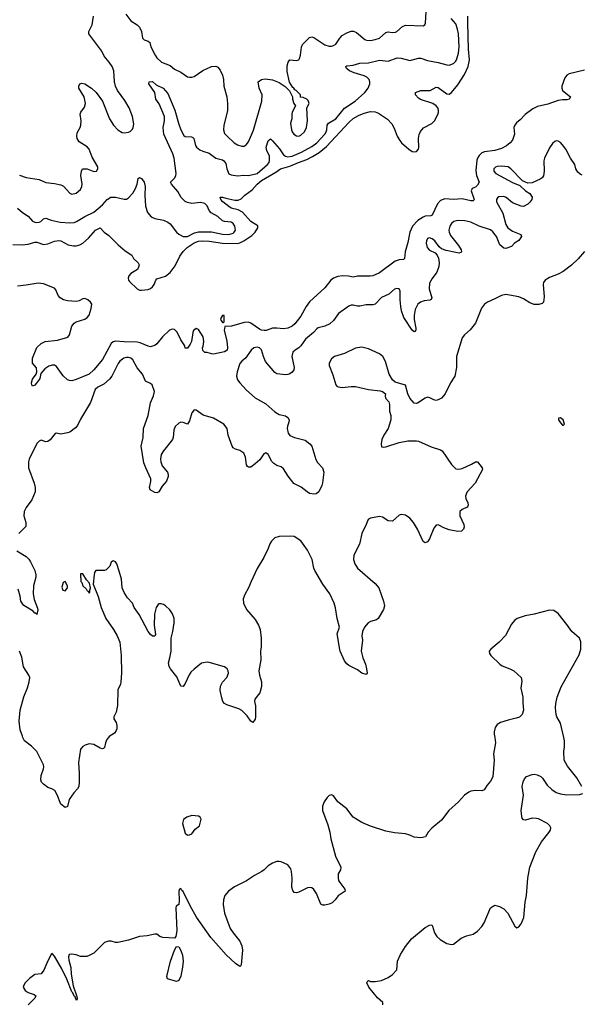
# Model space of a CAD drawing. Header units: inches. Extents: x 1934316 to 2140091, y 524953 to 667329.
# Tile 54 of 256: x 1972251 to 1977402, y 567554 to 576578. Entities that reach past the tile are written whole.
import ezdxf

# ---------------------------------------------------------------- set-up
doc = ezdxf.new("R2010")
doc.units = ezdxf.units.IN
doc.header["$MEASUREMENT"] = 0
doc.layers.add('B9576', color=7, linetype='Continuous')
doc.layers.add('B9577', color=7, linetype='Continuous')

msp = doc.modelspace()

# ---------------------------------------------------------------- linework, layer by layer
at = {"layer": 'B9576', "color": 5}
for points, elevation in [([(1973066.8, 570000), (1973050, 569982), (1973037.3, 569950), (1973030, 569908), (1973021, 569899), (1973010, 569894), (1972990, 569900.9), (1972930, 569935.6), (1972890, 569940.9), (1972850.5, 569929.5), (1972830, 569918), (1972810, 569893.2), (1972792, 569770), (1972798, 569670), (1972798, 569590), (1972793.1, 569550), (1972783.1, 569530), (1972747.1, 569492.9), (1972705.5, 569430), (1972690, 569368), (1972670, 569358), (1972630, 569388.7), (1972595.1, 569475.1), (1972572.6, 569512.6), (1972547.5, 569527.5), (1972510, 569541.1), (1972469.6, 569570), (1972452, 569590), (1972444.5, 569610), (1972449.6, 569650), (1972470, 569712), (1972473, 569730), (1972469.5, 569750), (1972409.4, 569870), (1972359.4, 569919.4), (1972295.1, 569970), (1972281, 570000)], 280), ([(1976607.7, 570000), (1976615.3, 569950), (1976597, 569850), (1976603.8, 569790), (1976590, 569638), (1976570, 569599.3), (1976538.3, 569561.7), (1976510, 569518.4), (1976488.9, 569511.1), (1976430, 569512), (1976390, 569506.3), (1976370, 569498.9), (1976329.2, 569470.8), (1976274, 569410), (1976186.7, 569330), (1976118.7, 569241.3), (1976031.2, 569168.8), (1975998.4, 569130), (1975971.6, 569088.4), (1975930, 569078.9), (1975870, 569086.9), (1975830, 569104.7), (1975790, 569115.6), (1975690, 569124.8), (1975610, 569139.7), (1975467, 569187), (1975390, 569218.9), (1975309.8, 569269.8), (1975250, 569346), (1975169, 569410), (1975130, 569464), (1975110, 569474), (1975090, 569469), (1975071, 569450), (1975044.9, 569410), (1975028.4, 569370), (1975028.4, 569330), (1975078.6, 569198.6), (1975096.1, 569130), (1975104, 569070), (1975147.4, 568910), (1975197, 568810), (1975193, 568787), (1975173.4, 568750), (1975170.5, 568710), (1975175.5, 568690), (1975186.4, 568670), (1975234.4, 568610), (1975237.3, 568590), (1975171.2, 568548.8), (1975144.9, 568510), (1975117.2, 568482.8), (1975090, 568470.8), (1975050, 568461.5), (1975030, 568462.6), (1975012.3, 568472.3), (1974974.7, 568570), (1974950, 568606.6), (1974930, 568622), (1974910, 568625.1), (1974890, 568622), (1974810, 568580.7), (1974790, 568574.5), (1974770, 568577.2), (1974755.9, 568595.9), (1974748.3, 568628.3), (1974749.6, 568710), (1974743.7, 568770), (1974736.6, 568796.6), (1974710, 568832.7), (1974650, 568860.9), (1974630, 568863.7), (1974610, 568862), (1974570, 568846.6), (1974530, 568822), (1974494.7, 568785.3), (1974473.4, 568770), (1974405.3, 568734.7), (1974330, 568686.9), (1974220.5, 568630), (1974165.5, 568590), (1974134, 568550), (1974121.1, 568510), (1974116.5, 568470), (1974129, 568389), (1974181.7, 568250), (1974208.3, 568208.3), (1974270, 568133.4), (1974288.4, 568090), (1974293.7, 568050), (1974283.8, 567916.2), (1974277.4, 567902.6), (1974270, 567899.6), (1974230, 567928.4), (1974146.2, 568006.2), (1974005, 568165), (1973873.7, 568353.7), (1973815.7, 568455.7), (1973750, 568587), (1973738, 568598), (1973730, 568616), (1973718, 568610), (1973710.6, 568589.4), (1973714.9, 568505.1), (1973710.6, 568469.4), (1973687.3, 568452.7), (1973682.5, 568437.5), (1973692.7, 568227.3), (1973683.8, 568176.2), (1973670, 568159.5), (1973565.3, 568165.3), (1973536.6, 568176.6), (1973510, 568195.1), (1973490, 568197), (1973419.6, 568180.4), (1973350, 568174.2), (1973250, 568140.4), (1973150, 568121.7), (1973130, 568119.7), (1973090, 568131.5), (1973066.7, 568133.3), (1973030, 568120.7), (1972930, 568023.6), (1972890, 567999.6), (1972866.9, 567993.1), (1972810, 567991.6), (1972770, 568006.6), (1972727.7, 568012.3), (1972706, 568010), (1972698.4, 567990), (1972702.6, 567957.4), (1972719.8, 567890), (1972724.5, 567830), (1972742.2, 567722.2), (1972774.4, 567625.6), (1972777.4, 567602.6), (1972771.3, 567590), (1972760.8, 567620.8), (1972750, 567629.7), (1972739.2, 567659.2), (1972730, 567668.6), (1972685, 567785), (1972638.1, 567878.2), (1972570, 567994), (1972550, 568019.3), (1972543.8, 568016.2), (1972509.1, 567950.9), (1972472.7, 567867.3), (1972450, 567834), (1972390, 567828.4), (1972340.3, 567790), (1972301.3, 567750), (1972288.2, 567730), (1972283.8, 567710), (1972301.8, 567681.8), (1972330, 567663.1), (1972383, 567643), (1972398.8, 567630), (1972390.6, 567610), (1972330.5, 567550)], 320), ([(1977406.6, 569550), (1977359.6, 569630), (1977276, 569736), (1977245.1, 569790), (1977241.7, 569870), (1977247.9, 569912.1), (1977246.3, 569970), (1977239.9, 570000)], 320), ([(1975582, 567550), (1975582, 567570), (1975533.6, 567613.6), (1975452, 567710), (1975436, 567750), (1975439, 567761), (1975449.5, 567770.5), (1975470, 567764), (1975510, 567762), (1975570, 567772.7), (1975630, 567798), (1975671.7, 567828.3), (1975709.1, 567870.9), (1975716, 567950), (1975743.6, 568010), (1975790, 568083), (1975845.2, 568154.8), (1975970, 568256.5), (1976010, 568279.1), (1976030, 568281), (1976037.3, 568270), (1976054, 568210), (1976075.9, 568175.9), (1976106.6, 568146.6), (1976170, 568110.7), (1976210, 568100.7), (1976230, 568104), (1976301, 568159), (1976350, 568180.4), (1976410, 568195.5), (1976450, 568224), (1976490, 568267.3), (1976510, 568301), (1976570, 568438), (1976610, 568461), (1976650, 568450.8), (1976690, 568427.3), (1976728.5, 568388.5), (1976791.3, 568270), (1976810, 568256), (1976830, 568264.7), (1976850, 568291.3), (1976874, 568350), (1976887.6, 568490), (1976898.7, 568550), (1976911.3, 568710), (1976928.5, 568811.6), (1976984.2, 568950), (1977038, 569042), (1977105.6, 569130), (1977117.6, 569150), (1977120.7, 569170), (1977111.8, 569190), (1977091.8, 569210), (1977010, 569252.2), (1976990, 569257.7), (1976950, 569258.3), (1976890, 569240.9), (1976870, 569246), (1976860.5, 569260.5), (1976855.1, 569275.1), (1976851.1, 569331.1), (1976870.8, 569470), (1976859.8, 569550), (1976868.6, 569591.4), (1976880.3, 569619.7), (1976899.3, 569640.7), (1976950, 569660.5), (1976970, 569663.8), (1976998.3, 569658.3), (1977030, 569640.4), (1977045.9, 569625.9), (1977090, 569562.4), (1977130, 569522.6), (1977170, 569495.3), (1977210, 569482.3), (1977270, 569473.1), (1977383.7, 569476.3), (1977414.5, 569485.5)], 320)]:
    msp.add_lwpolyline(points, dxfattribs=dict(at, elevation=elevation))
at = {"layer": 'B9576', "color": 5, "elevation": 320}
for points in [[(1973830, 569284), (1973782.8, 569270), (1973753.7, 569246.3), (1973744.9, 569210), (1973770, 569122), (1973790, 569104.7), (1973810, 569106), (1973830, 569116), (1973861, 569159), (1973899, 569190), (1973915.3, 569250), (1973906, 569270), (1973890, 569278)], [(1973690, 567763.5), (1973607.2, 567787.2), (1973600.5, 567810), (1973633.5, 567950), (1973671.5, 568048.5), (1973690, 568083), (1973710, 568079.5), (1973730, 568047), (1973743.9, 568003.9), (1973751.6, 567950), (1973746, 567894), (1973730, 567812.3), (1973710, 567772)]]:
    msp.add_lwpolyline(points, close=True, dxfattribs=at)
at = {"layer": 'B9577', "color": 5}
for points, elevation in [([(1972190, 574517.3), (1972275.5, 574515.5), (1972330, 574521.3), (1972390, 574539.5), (1972410, 574538.7), (1972470, 574518.3), (1972510, 574523.6), (1972570, 574547.4), (1972610, 574553.8), (1972630, 574550.2), (1972695, 574515), (1972745.5, 574505.4), (1972770, 574506.5), (1972803.8, 574516.2), (1972829.2, 574530.8), (1972883.6, 574576.4), (1972947.6, 574650), (1972990.3, 574670.4), (1973024.7, 574630), (1973070, 574601), (1973154.8, 574514.8), (1973219.6, 574459.6), (1973278.5, 574418.5), (1973296, 574390), (1973338, 574350), (1973346, 574330), (1973342.4, 574310), (1973332.4, 574290), (1973270, 574252.8), (1973252.6, 574230), (1973247.7, 574207.7), (1973250.2, 574190), (1973258.7, 574178.7), (1973330, 574111.8), (1973350, 574100.3), (1973370, 574098.4), (1973430, 574106.4), (1973450, 574114.4), (1973470, 574130.6), (1973485.1, 574150), (1973499.5, 574190), (1973510, 574204), (1973590, 574227.6), (1973630, 574261.2), (1973676.9, 574323.1), (1973721.2, 574410), (1973750, 574452.4), (1973787.3, 574490), (1973850, 574533.2), (1973890, 574547), (1973930, 574551.1), (1973990, 574549.5), (1974110, 574530.1), (1974250, 574527.7), (1974270, 574532.6), (1974308, 574552), (1974379.4, 574600.6), (1974409.7, 574630), (1974434.3, 574670), (1974436.2, 574690), (1974370, 574729.8), (1974295.3, 574815.3), (1974254.7, 574834.7), (1974192.3, 574850), (1974170, 574866), (1974115.1, 574910), (1974097.2, 574930), (1974089.4, 574950.6), (1974110, 574953), (1974141.4, 574941.4), (1974223.8, 574923.8), (1974256, 574924), (1974282.9, 574937.1), (1974316.9, 574970), (1974382, 575018), (1974429.2, 575070), (1974470, 575105.5), (1974600.4, 575179.6), (1974642.4, 575210), (1974730, 575234.6), (1974808.4, 575270), (1974884.7, 575295.3), (1974936.7, 575323.3), (1974997.6, 575362.4), (1975064.4, 575415.6), (1975270, 575636.8), (1975310, 575672.6), (1975358.6, 575701.4), (1975410, 575722.4), (1975470, 575735.4), (1975510, 575734.9), (1975540.8, 575720.8), (1975625.3, 575665.3), (1975664.6, 575624.6), (1975684.8, 575584.8), (1975713, 575510), (1975730, 575479.5), (1975753.8, 575450), (1975820.3, 575390), (1975850, 575370.3), (1975870, 575367.7), (1975890, 575371.5), (1975907.4, 575390), (1975912.1, 575407.9), (1975908.3, 575490), (1975914.5, 575525.5), (1975925.9, 575554.1), (1975953.7, 575586.3), (1976032.3, 575627.7), (1976055.8, 575650), (1976085.1, 575710), (1976092, 575730), (1976091.9, 575748.1), (1976085.4, 575770), (1976070, 575788), (1976038.7, 575810), (1975927.4, 575847.4), (1975910, 575858.4), (1975882, 575890), (1975881.2, 575910), (1975930, 575928.5), (1976015.3, 575930), (1976070, 575960.5), (1976090, 575957.6), (1976170, 575897.4), (1976190, 575896.9), (1976210, 575911.5), (1976270, 575980.7), (1976330, 576074.7), (1976364.4, 576150), (1976377.4, 576210), (1976366.6, 576306.6), (1976359.9, 576550), (1976362.3, 576610)], 240), ([(1972230.7, 574850), (1972277.6, 574810), (1972330, 574778.6), (1972370, 574732.9), (1972390, 574721), (1972410, 574718.5), (1972430, 574722.3), (1972446, 574730), (1972470, 574753.4), (1972490, 574759.6), (1972541.4, 574741.4), (1972623.1, 574723.1), (1972710, 574717.2), (1972750, 574720.5), (1972771.9, 574728.1), (1972850, 574774.6), (1972930, 574813.7), (1973010, 574881.8), (1973054.8, 574930), (1973088.5, 574951.5), (1973130, 574952), (1973210, 574932.2), (1973230, 574934.7), (1973250, 574944.4), (1973290.5, 574989.5), (1973313.1, 575030), (1973327.8, 575070), (1973337, 575123), (1973350, 575133), (1973370, 575123.1), (1973394, 575090), (1973402.3, 575050), (1973398.5, 574970), (1973404, 574870), (1973423.7, 574810), (1973457.3, 574770), (1973490, 574755.3), (1973570, 574739.5), (1973610, 574722.6), (1973630, 574708.4), (1973690.4, 574630), (1973711.3, 574611.3), (1973750.3, 574590.3), (1973790, 574592.1), (1973854.3, 574625.7), (1973890, 574633.8), (1974010, 574634.5), (1974110, 574611.6), (1974169.9, 574610.1), (1974210, 574622.7), (1974219.8, 574630), (1974229.8, 574650), (1974225.4, 574685.4), (1974210, 574711.3), (1974190, 574722.7), (1974130, 574728.1), (1974110, 574734.2), (1974070, 574775.1), (1974007.1, 574807.1), (1973989.9, 574829.9), (1973970, 574871.1), (1973950, 574893.6), (1973910, 574903.1), (1973830, 574893.7), (1973790, 574901.3), (1973770, 574911.5), (1973733.3, 574950), (1973702, 575002), (1973642.7, 575070), (1973634, 575090), (1973673.2, 575130), (1973683.7, 575150), (1973687.3, 575170), (1973668.1, 575310), (1973655, 575350), (1973574.7, 575530), (1973567.5, 575590), (1973580.5, 575650), (1973578.1, 575690), (1973530, 575807.3), (1973500.5, 575850), (1973489.5, 575910), (1973437.2, 575990), (1973438, 576010), (1973470, 576010.3), (1973502.3, 575982.3), (1973568.2, 575950), (1973610, 575901.6), (1973675, 575750), (1973707.1, 575630), (1973730, 575568.2), (1973757.2, 575517.2), (1973770, 575507.1), (1973825.8, 575505.8), (1973839.5, 575499.5), (1973849.1, 575489.1), (1973863.6, 575423.6), (1973871.5, 575410), (1973904, 575384), (1973930, 575371.8), (1973990, 575354.8), (1974050, 575309.4), (1974110, 575293.5), (1974124.2, 575284.2), (1974140.4, 575260.4), (1974150.2, 575210), (1974170, 575166), (1974190, 575155.3), (1974248.2, 575148.2), (1974306.6, 575153.4), (1974351, 575151), (1974430, 575168.2), (1974523.2, 575250), (1974538, 575270), (1974543.7, 575290), (1974540.8, 575330), (1974516.7, 575376.7), (1974512, 575410), (1974530, 575468.7), (1974550, 575485.7), (1974570, 575469.1), (1974634.4, 575394.4), (1974670, 575339.7), (1974690, 575326.3), (1974710, 575322.5), (1974750, 575328), (1974836.5, 575363.5), (1974930, 575414.8), (1974975.3, 575450), (1975049.9, 575530), (1975062.4, 575550), (1975068.7, 575570), (1975071.8, 575610), (1975082.6, 575630), (1975150, 575668.4), (1975230, 575766.7), (1975326.4, 575830), (1975418, 575910), (1975446.2, 575950), (1975462, 575990), (1975463.5, 576010), (1975456.4, 576030), (1975436.3, 576050), (1975410, 576063.5), (1975318, 576090), (1975275.1, 576110), (1975247.6, 576130), (1975242, 576150), (1975250, 576156.4), (1975310, 576160.7), (1975370, 576179.7), (1975450, 576184.2), (1975550, 576206.8), (1975630, 576199.2), (1975711.8, 576228.2), (1975750, 576224.2), (1975830, 576203.1), (1975910, 576224.6), (1975930, 576225.7), (1975990, 576203.2), (1976090, 576187.3), (1976170, 576163.9), (1976190, 576162.4), (1976230, 576176.9), (1976250, 576196.9), (1976260.9, 576219.1), (1976274.6, 576270), (1976281.3, 576330), (1976274, 576450), (1976267.2, 576490), (1976250, 576541.7), (1976208.3, 576590)], 260), ([(1972250, 575152.8), (1972310, 575130.3), (1972430, 575113.1), (1972490, 575086), (1972570, 575077.1), (1972630, 575063.8), (1972653.1, 575053.1), (1972710, 574987.3), (1972730, 574978), (1972770, 574988), (1972810, 575022), (1972822.4, 575050), (1972824.2, 575070), (1972812, 575150), (1972818, 575190), (1972827.3, 575212.7), (1972870, 575210.6), (1972930, 575188), (1972955.3, 575190), (1972969.1, 575210.9), (1972969.2, 575230), (1972917.4, 575317.4), (1972889.5, 575390), (1972870, 575413.6), (1972797.8, 575457.8), (1972777.3, 575490), (1972774.5, 575510), (1972778, 575542), (1972805.6, 575590), (1972811.5, 575610), (1972814, 575650), (1972807.1, 575712.9), (1972811.6, 575730), (1972844.6, 575775.4), (1972854.3, 575810), (1972841.3, 575870), (1972793.2, 575950), (1972794, 575970), (1972802, 575990), (1972822.7, 575997.3), (1972850, 575990.5), (1972910, 575950.5), (1972951.9, 575911.9), (1973010.6, 575830), (1973075.5, 575670), (1973110.5, 575610), (1973150, 575567.7), (1973190, 575544.9), (1973210, 575542), (1973250, 575546.8), (1973265.6, 575554.4), (1973285.6, 575574.4), (1973293.2, 575590), (1973298, 575622), (1973286.6, 575690), (1973255.6, 575770), (1973216.6, 575836.6), (1973149.7, 575929.7), (1973130, 575969), (1973121.3, 576010), (1973113.5, 576110), (1973101, 576150), (1973072.8, 576190), (1973024.7, 576244.7), (1973005.7, 576290), (1972885.3, 576450), (1972884.2, 576470), (1972916.5, 576530), (1972928.7, 576610)], 280), ([(1973226, 576630), (1973270, 576568.4), (1973330.2, 576530.2), (1973349.1, 576509.1), (1973367.2, 576470), (1973378.4, 576410), (1973394.3, 576394.3), (1973430, 576382.4), (1973443.8, 576370), (1973454.9, 576330), (1973493.1, 576253.1), (1973510.5, 576230), (1973550.7, 576190), (1973630, 576157), (1973670, 576123.8), (1973730, 576097.1), (1973790, 576055.5), (1973810, 576050.5), (1973830, 576050.6), (1973850, 576057.3), (1973930, 576113), (1974010, 576150.4), (1974050, 576152.4), (1974070, 576141.6), (1974090, 576116.3), (1974110.3, 576070), (1974121.3, 576030), (1974124.9, 575970), (1974150.3, 575870), (1974158.7, 575810), (1974158.3, 575741.7), (1974123.1, 575610), (1974119.3, 575570), (1974130, 575536), (1974153.4, 575510), (1974219.1, 575450), (1974250, 575432.4), (1974290, 575419.3), (1974310, 575419.1), (1974329, 575430), (1974350, 575458.8), (1974394.9, 575565.1), (1974472, 575832), (1974474.5, 575890), (1974449, 575950), (1974438, 576010), (1974469.4, 576030.6), (1974503.7, 576036.3), (1974570, 576025.5), (1974630, 576004), (1974686.8, 575966.8), (1974725.4, 575925.4), (1974754, 575870), (1974754, 575850), (1974764.7, 575810), (1974782, 575790), (1974751.3, 575730), (1974746, 575710), (1974746, 575670), (1974736, 575630), (1974742.8, 575570), (1974751, 575550), (1974766.8, 575530), (1974790, 575514.8), (1974810, 575511), (1974830, 575518.8), (1974864, 575550), (1974881.2, 575590), (1974892.1, 575652.1), (1974886, 575770), (1974906, 575810), (1974896.4, 575836.4), (1974886, 575850), (1974850, 575866), (1974827.3, 575867.3), (1974826, 575890), (1974786, 575930), (1974775.3, 575935.3), (1974766, 575950), (1974755.3, 575955.3), (1974725.2, 576005.2), (1974704.2, 576104.2), (1974704.8, 576155.2), (1974712.3, 576187.7), (1974728, 576210), (1974790, 576204), (1974810, 576211), (1974818.4, 576221.6), (1974827.2, 576252.8), (1974834.8, 576325.3), (1974844.7, 576350), (1974910, 576414.4), (1974930, 576422), (1974950, 576416.5), (1975050, 576347.2), (1975090, 576336.5), (1975110, 576337), (1975130, 576342), (1975150, 576354.4), (1975186, 576410), (1975208, 576432), (1975250, 576456.9), (1975290, 576472.3), (1975312.2, 576472.2), (1975341.2, 576461.2), (1975417.7, 576397.7), (1975432, 576392), (1975470, 576388.9), (1975510, 576395.3), (1975550, 576407.8), (1975610, 576459.6), (1975630, 576466.5), (1975670, 576460.9), (1975696.3, 576463.7), (1975710, 576470.4), (1975763, 576517), (1975790, 576528.9), (1975950, 576522.4), (1975967.6, 576532.4), (1975972.8, 576547.2), (1975979.8, 576650)], 280), ([(1977430, 576115.4), (1977290, 576083), (1977270, 576071.2), (1977250, 576046.6), (1977223.2, 575970), (1977222.7, 575950), (1977230.4, 575930), (1977301, 575870), (1977291.3, 575850), (1977270, 575842.9), (1977230, 575844.7), (1977190, 575838.3), (1977094.8, 575805.2), (1976998.5, 575781.5), (1976958.4, 575761.6), (1976888.2, 575710), (1976840.4, 575659.6), (1976807.3, 575632.7), (1976790.6, 575610), (1976783, 575590), (1976790, 575528), (1976770, 575475.3), (1976750, 575449.3), (1976716.7, 575423.3), (1976670, 575399.1), (1976610, 575380.8), (1976513.4, 575366.6), (1976490, 575356.5), (1976465.4, 575334.6), (1976449.6, 575310.4), (1976443.9, 575290), (1976435.3, 575195.3), (1976441.4, 575150), (1976463.7, 575090), (1976450, 575060.9), (1976430, 575043.7), (1976401, 575030), (1976390.7, 575010), (1976414.4, 574950), (1976419.3, 574930), (1976416.5, 574923.5), (1976410, 574918), (1976390, 574917.4), (1976310, 574935), (1976229.5, 574930.5), (1976150, 574935.6), (1976110, 574919.5), (1976082.6, 574890), (1976034.7, 574785.3), (1976021, 574779), (1975970, 574775.9), (1975950, 574767.9), (1975903.7, 574736.3), (1975855.1, 574684.9), (1975830.1, 574630), (1975810, 574535.1), (1975786, 574450), (1975779.3, 574390), (1975770, 574379.5), (1975730, 574378.7), (1975694.7, 574365.3), (1975550, 574258.3), (1975490, 574231.3), (1975466.6, 574226.6), (1975350, 574227.3), (1975310, 574219.5), (1975267.8, 574227.8), (1975210, 574231.6), (1975170, 574224.2), (1975130, 574209.6), (1975103.8, 574190), (1975050, 574121.6), (1974908.4, 573991.6), (1974879, 573950), (1974830, 573861.6), (1974773.7, 573790), (1974750, 573768), (1974709.4, 573749.4), (1974670, 573743.7), (1974610, 573752), (1974570, 573749.4), (1974512, 573730), (1974492, 573728), (1974470, 573731.8), (1974450, 573741.3), (1974370, 573797.6), (1974350, 573806), (1974310, 573802.9), (1974194, 573770), (1974132.7, 573767.3), (1974127.3, 573730), (1974150, 573634), (1974155.8, 573570), (1974152.7, 573550), (1974130, 573533.2), (1974030, 573514), (1974010, 573515.3), (1973970, 573528.7), (1973948.9, 573528.9), (1973930, 573546), (1973928.7, 573570), (1973934.6, 573585.4), (1973939.3, 573630), (1973932.7, 573670), (1973890, 573738), (1973870, 573748), (1973846.8, 573730), (1973838.8, 573710), (1973826.8, 573630), (1973815.9, 573604.1), (1973790, 573568.7), (1973770, 573568.7), (1973765.1, 573590), (1973730, 573642.9), (1973694.4, 573714.4), (1973670, 573738.2), (1973650, 573742.3), (1973626.5, 573733.5), (1973562.6, 573670), (1973510, 573608.2), (1973490, 573592.6), (1973470, 573584.7), (1973450, 573581.1), (1973430, 573584.7), (1973356.8, 573616.8), (1973330, 573623.9), (1973210, 573624.6), (1973127.5, 573632.5), (1973110, 573627.1), (1973090.9, 573609.1), (1973010, 573463.1), (1972930.2, 573370), (1972887.9, 573330), (1972770, 573280.9), (1972730, 573268.8), (1972708.7, 573270), (1972690, 573277), (1972650, 573313.2), (1972590, 573399.3), (1972570, 573411.8), (1972550, 573411.8), (1972517.7, 573402.3), (1972481.8, 573378.2), (1972444.2, 573335.8), (1972435.3, 573290), (1972423.8, 573270), (1972390, 573229.5), (1972370, 573218.7), (1972362.3, 573230), (1972359.8, 573250), (1972370, 573284), (1972403.5, 573330), (1972409.8, 573350), (1972406.2, 573386.2), (1972370, 573429.5), (1972368.9, 573450), (1972370, 573474.8), (1972410, 573572.2), (1972447.8, 573610), (1972486, 573630), (1972598, 573642), (1972692.6, 573667.4), (1972708.9, 573691.1), (1972729.9, 573770.1), (1972750, 573798), (1972770.8, 573809.2), (1972850, 573833.4), (1972871.1, 573848.9), (1972887.8, 573870), (1972906.2, 573930), (1972912.4, 573970), (1972902.4, 573990), (1972875.6, 574010), (1972850, 574021.7), (1972830, 574019.7), (1972798.1, 574001.9), (1972770, 573995.7), (1972690, 574000.3), (1972654.5, 574010), (1972624.2, 574030), (1972605.6, 574050), (1972581.6, 574101.6), (1972570, 574116), (1972470, 574158), (1972422.5, 574162.5), (1972310, 574143.5), (1972230, 574136.9)], 240), ([(1977410, 575154), (1977390, 575161.2), (1977370, 575181.2), (1977352.3, 575210), (1977340.9, 575250), (1977302, 575310), (1977260.9, 575390), (1977230, 575432.7), (1977210, 575452.3), (1977190, 575463.7), (1977170, 575466.6), (1977158, 575462), (1977136.7, 575443.3), (1977110, 575404), (1977064.4, 575310), (1977056.7, 575283.3), (1977062.4, 575190), (1977054.2, 575145.8), (1977042, 575130), (1977022.9, 575117.1), (1976950, 575082.4), (1976910, 575079.5), (1976861, 575101), (1976755.6, 575210), (1976730, 575229.6), (1976670, 575236), (1976630, 575232.1), (1976614.7, 575225.3), (1976599.3, 575210), (1976600.4, 575190), (1976616.3, 575170), (1976770, 575085.3), (1976838, 575058), (1976890, 575011), (1976930, 574986), (1976950, 574952), (1976946.8, 574930), (1976930, 574905.2), (1976910, 574886), (1976870, 574866.6), (1976850, 574869.3), (1976770, 574899.3), (1976712.7, 574950), (1976690, 574958.7), (1976646.4, 574953.6), (1976634.2, 574945.8), (1976623.8, 574930), (1976625.3, 574910), (1976683.5, 574803.5), (1976710, 574702), (1976726.5, 574670), (1976770, 574639), (1976846, 574610), (1976853, 574590), (1976830, 574555.1), (1976790, 574529.3), (1976760.7, 574499.3), (1976710, 574480.7), (1976690, 574483.6), (1976653.6, 574513.6), (1976624.2, 574590), (1976590, 574633.5), (1976570, 574651.1), (1976464.6, 574684.6), (1976390, 574721.5), (1976334.7, 574734.7), (1976270, 574739.1), (1976231.5, 574728.5), (1976210, 574711.6), (1976194.5, 574685.5), (1976186.7, 574650), (1976189.3, 574629.3), (1976200.7, 574600.7), (1976275.8, 574510), (1976299.5, 574470), (1976304, 574450), (1976297, 574443), (1976280.5, 574439.5), (1976250, 574443.5), (1976162.3, 574462.3), (1976118.4, 574478.4), (1976097.4, 574497.4), (1976058, 574550), (1976034, 574570), (1976010, 574579.6), (1975990, 574572.3), (1975981.3, 574550), (1975979.5, 574530), (1975986.7, 574490), (1976010, 574465.5), (1976062.5, 574442.5), (1976081.1, 574421.1), (1976092.7, 574392.7), (1976097.1, 574350), (1976094.6, 574314.6), (1976075.6, 574264.4), (1976032.7, 574207.3), (1976010, 574162), (1976006.7, 574110), (1976031.7, 574030), (1976025.3, 574014.7), (1976012.3, 574007.7), (1975959.1, 574000.9), (1975927, 573990), (1975903.2, 573970), (1975878.1, 573921.9), (1975867.8, 573867.8), (1975870.2, 573830), (1975885.3, 573750), (1975885.5, 573734.5), (1975878.4, 573721.6), (1975870, 573718), (1975850, 573733.6), (1975774, 573850), (1975754.2, 573910), (1975746.3, 573950), (1975740.3, 574010), (1975741.6, 574090), (1975730, 574112), (1975710, 574114.5), (1975690, 574109.3), (1975636.9, 574063.1), (1975568.1, 574031.9), (1975510, 573969.7), (1975490, 573964), (1975430, 573963.9), (1975370, 573952), (1975350, 573952.4), (1975310, 573962.4), (1975290, 573962.4), (1975270, 573953.6), (1975174.5, 573885.5), (1975130, 573820.5), (1975094.9, 573790), (1975050, 573768.7), (1974990, 573753), (1974976.5, 573743.5), (1974944.9, 573710), (1974872.2, 573650), (1974830, 573587.6), (1974810, 573569.8), (1974776.4, 573550), (1974757.6, 573530), (1974748.4, 573490), (1974768.1, 573390), (1974765.8, 573370), (1974751.7, 573348.3), (1974730, 573333.7), (1974710, 573324.7), (1974690, 573324.2), (1974610, 573332.7), (1974590, 573344), (1974504.7, 573444.7), (1974486.3, 573490), (1974470, 573552), (1974452, 573570), (1974430, 573575.4), (1974398.8, 573570), (1974373.4, 573550), (1974323.6, 573476.4), (1974290, 573449.6), (1974270, 573426.6), (1974244.9, 573350), (1974239.6, 573310), (1974250, 573276.3), (1974270.3, 573250), (1974330, 573181.7), (1974410, 573113.1), (1974510, 573056.5), (1974590, 572983.1), (1974630, 572959.6), (1974690, 572947.2), (1974711.8, 572931.8), (1974721.7, 572910), (1974721.1, 572890), (1974706.6, 572853.4), (1974704.6, 572830), (1974714, 572790), (1974730, 572768.5), (1974772.1, 572747.9), (1974870, 572724.4), (1974913.4, 572690), (1974930.7, 572670), (1974966.5, 572546.5), (1974981.1, 572521.1), (1975028.2, 572470), (1975041.3, 572430), (1975027.9, 572332.1), (1975020.7, 572310), (1974993.4, 572250), (1974970, 572232.3), (1974950, 572229.7), (1974910, 572236.2), (1974886.6, 572250), (1974834.2, 572294.2), (1974766, 572326), (1974713.7, 572393.7), (1974670, 572462.9), (1974650, 572479.6), (1974610, 572493.6), (1974581.6, 572510), (1974564.2, 572530), (1974530, 572594.5), (1974510, 572609.3), (1974490, 572598), (1974454.6, 572545.4), (1974410, 572507.3), (1974370, 572477.2), (1974350, 572477.2), (1974342, 572482), (1974330, 572498), (1974322.4, 572570), (1974305.6, 572605.6), (1974271.1, 572631.1), (1974230, 572640.5), (1974210, 572653.6), (1974199.1, 572670), (1974162.7, 572770), (1974153.3, 572830), (1974124.7, 572870), (1974030, 572927.4), (1973934.9, 572954.9), (1973870, 572998.4), (1973850, 573002.7), (1973830, 572974), (1973810, 572902), (1973790.3, 572869.7), (1973750, 572886), (1973730, 572889.3), (1973710, 572880.9), (1973678, 572850), (1973665.1, 572814.9), (1973659.5, 572750), (1973652, 572730), (1973570, 572626), (1973550, 572593.2), (1973542.7, 572550), (1973545.1, 572525.1), (1973559.5, 572490), (1973606, 572430), (1973613, 572410), (1973613, 572390), (1973596.3, 572350), (1973558, 572302), (1973526, 572250), (1973510, 572242.9), (1973490, 572243.6), (1973448.3, 572268.3), (1973441.6, 572290), (1973454.3, 572345.7), (1973454.7, 572370), (1973407, 572470), (1973390, 572518), (1973366.3, 572670), (1973383, 572750), (1973387.8, 572830), (1973428.4, 572950), (1973452.3, 573067.7), (1973479.6, 573130), (1973486.6, 573170), (1973465.2, 573230), (1973450, 573242.7), (1973405.1, 573265.1), (1973378.7, 573330), (1973327.9, 573387.9), (1973290, 573459.5), (1973270, 573475.6), (1973250, 573481.6), (1973230, 573482.9), (1973205.1, 573474.9), (1973170, 573447.3), (1973154.1, 573425.9), (1973095.8, 573310), (1973076.2, 573283.8), (1973021.8, 573238.2), (1972967.3, 573210), (1972942.8, 573190), (1972902, 573070), (1972810, 572917.2), (1972781.1, 572858.9), (1972763.2, 572836.8), (1972710, 572798.7), (1972690, 572791.3), (1972630, 572780.7), (1972590, 572789.4), (1972575.5, 572784.5), (1972532.2, 572727.8), (1972510, 572712.7), (1972490, 572709.4), (1972450, 572723.7), (1972430, 572716), (1972410, 572693.2), (1972339.5, 572550), (1972333.5, 572526.5), (1972332, 572470), (1972384.9, 572330), (1972392.3, 572290), (1972392.2, 572250), (1972364, 572176), (1972311.3, 572108.7), (1972293.4, 572070), (1972290.3, 572030), (1972307.4, 571970), (1972307.4, 571932.6), (1972244.6, 571870)], 260), ([(1977430, 574453.2), (1977372.9, 574387.1), (1977311.3, 574328.7), (1977234.9, 574270), (1977190, 574246), (1977110, 574216.4), (1977070.4, 574190), (1977054.9, 574170), (1977050.4, 574150), (1977062.5, 574037.5), (1977054.8, 573990), (1977042.8, 573977.2), (1977012.7, 573967.3), (1976970, 573966.3), (1976930, 573982), (1976870, 574020.5), (1976830, 574038.9), (1976710, 574058.3), (1976670, 574049.7), (1976610, 574018.3), (1976541, 573990), (1976514, 573970), (1976486.9, 573933.1), (1976430, 573795.3), (1976383.8, 573736.2), (1976330.8, 573690), (1976310, 573662), (1976258.4, 573490), (1976258, 573390), (1976240.7, 573310), (1976200.7, 573250), (1976153, 573150), (1976118.8, 573110), (1976090, 573093.2), (1976070, 573089.3), (1976050, 573093.2), (1976012.9, 573112.9), (1975990, 573117.2), (1975970, 573109.2), (1975898, 573062), (1975890, 573059), (1975870, 573064), (1975829, 573110), (1975810, 573148), (1975789.2, 573229.2), (1975695.2, 573255.2), (1975670, 573276), (1975639.6, 573330), (1975606.2, 573446.2), (1975582.7, 573490), (1975550, 573515.1), (1975450, 573562.9), (1975390, 573577), (1975332.1, 573567.9), (1975230, 573519.7), (1975138.8, 573490), (1975110.6, 573470), (1975090.4, 573430), (1975088.8, 573410), (1975123.4, 573323.4), (1975150, 573231.3), (1975159.8, 573219.8), (1975173.2, 573213.2), (1975210, 573208), (1975290, 573217.1), (1975330, 573214.9), (1975450, 573188.4), (1975556.7, 573176.7), (1975578, 573170), (1975606, 573150), (1975602.8, 573130), (1975606, 573110), (1975636.3, 573076.3), (1975644, 573050), (1975644, 572990), (1975654, 572950), (1975654.8, 572910), (1975630.6, 572830), (1975590.4, 572769.6), (1975573, 572730), (1975564.9, 572690), (1975570, 572664.7), (1975590, 572658.8), (1975610, 572663), (1975730, 572703.7), (1975810, 572717), (1975890, 572718.4), (1975910, 572714.4), (1976024.4, 572664.4), (1976110, 572636.3), (1976126.4, 572626.4), (1976210, 572501), (1976250, 572462.8), (1976277.3, 572457.3), (1976310, 572464.4), (1976396.1, 572503.9), (1976430, 572526.8), (1976450, 572524.7), (1976491, 572470), (1976494.4, 572454.4), (1976428.5, 572331.5), (1976356.3, 572250), (1976344.9, 572230), (1976339.1, 572210), (1976343, 572190), (1976361.6, 572150), (1976365.5, 572130), (1976361.1, 572118.9), (1976354.8, 572110), (1976310.3, 572089.6), (1976288, 572070), (1976288.2, 572030), (1976324.9, 571950), (1976327.3, 571930), (1976321, 571910), (1976302, 571890), (1976270, 571887.3), (1976190, 571903), (1976139.7, 571919.7), (1976090, 571949.3), (1976070, 571945.2), (1976050, 571919), (1976010, 571821.2), (1975990, 571794), (1975970, 571782), (1975950, 571795.3), (1975899.8, 571910), (1975863.5, 571970), (1975830, 572009.7), (1975790, 572036.9), (1975750, 572042.6), (1975730, 572035.8), (1975670, 571983), (1975630, 571984.4), (1975578, 572018), (1975550, 572024), (1975469.1, 572010.9), (1975450, 572000.7), (1975442.6, 571990), (1975429, 571950), (1975388, 571870), (1975368.9, 571770), (1975314.6, 571670), (1975312.9, 571630), (1975324.9, 571590), (1975350, 571552.2), (1975510.3, 571410), (1975543.7, 571370), (1975586.7, 571250), (1975595.5, 571204.5), (1975588.2, 571171.8), (1975539.5, 571090), (1975523.4, 571076.6), (1975470, 571062.4), (1975448, 571050), (1975412, 571010), (1975396.5, 570970), (1975390.4, 570930.4), (1975394, 570890), (1975384.4, 570790), (1975397.6, 570730), (1975421.3, 570670), (1975430.7, 570629.3), (1975438, 570590), (1975430, 570578), (1975390, 570589.3), (1975350, 570619.3), (1975270, 570658), (1975250, 570674.5), (1975230, 570702.7), (1975190, 570789.4), (1975186.3, 570806.3), (1975164, 570950), (1975184, 571010), (1975161.8, 571090), (1975148.4, 571188.4), (1975135.5, 571230), (1975094.4, 571314.4), (1975030, 571403.5), (1974957.4, 571530), (1974948.2, 571550), (1974932.5, 571630), (1974890, 571716.3), (1974830, 571802.6), (1974770, 571840.4), (1974734.3, 571845.7), (1974630, 571842.4), (1974592, 571828), (1974560.3, 571799.7), (1974545.1, 571774.9), (1974530.5, 571730), (1974490.4, 571649.6), (1974430.5, 571549.5), (1974374, 571430), (1974350.7, 571370), (1974316.3, 571310), (1974300.5, 571270), (1974304, 571230), (1974332.8, 571172.8), (1974410, 571082), (1974441.1, 571030), (1974455.3, 570990), (1974467.4, 570910), (1974466.4, 570830), (1974459.5, 570790), (1974463.1, 570710), (1974444.4, 570610), (1974450.4, 570570), (1974470.3, 570510.3), (1974470, 570466), (1974454.9, 570410), (1974407.3, 570350), (1974404.9, 570330), (1974414, 570290), (1974414, 570190), (1974410, 570168), (1974390, 570138), (1974370, 570148.7), (1974338, 570198), (1974288, 570248), (1974261.4, 570261.4), (1974150, 570299.2), (1974129.9, 570309.9), (1974115.1, 570330), (1974103.7, 570363.7), (1974090.8, 570430), (1974094.2, 570470), (1974112.5, 570507.5), (1974150, 570550.5), (1974165.7, 570590), (1974163.5, 570610), (1974153, 570630), (1974130, 570646.3), (1973990, 570686.6), (1973970, 570689.6), (1973919.9, 570680.1), (1973850, 570626), (1973822, 570598), (1973806.1, 570573.9), (1973770, 570492.7), (1973750, 570466), (1973730, 570469.2), (1973693.7, 570553.7), (1973633.6, 570630), (1973623.7, 570650), (1973615.3, 570684.7), (1973629.3, 570730.7), (1973639.5, 570790), (1973639.3, 570910), (1973655.6, 570970), (1973669.6, 571050), (1973666.6, 571090), (1973651.8, 571131.8), (1973627.6, 571170), (1973590, 571205.6), (1973570, 571218.4), (1973550, 571224.5), (1973530, 571225.2), (1973521.6, 571218.4), (1973502, 571190), (1973488.2, 571130), (1973484, 571030), (1973496.9, 570943.1), (1973490, 570928), (1973470, 570928.7), (1973450, 570942), (1973429.2, 570970), (1973347, 571127), (1973302.7, 571190), (1973284.5, 571230), (1973239.1, 571279.1), (1973208.9, 571328.9), (1973191.3, 571370), (1973185.1, 571450), (1973164.8, 571524.8), (1973142, 571590), (1973130, 571608), (1973110, 571618), (1973090, 571606), (1973078, 571570), (1973045.4, 571534.6), (1973028.9, 571528.9), (1972950, 571528.7), (1972938.8, 571510), (1972934, 571490), (1972926, 571406), (1972972.4, 571290), (1972999.5, 571190), (1973041.3, 571090), (1973110.5, 570990), (1973146, 570930), (1973170, 570874), (1973181.6, 570750), (1973184.2, 570590), (1973180.4, 570510), (1973176.1, 570483.9), (1973150, 570438), (1973148.9, 570291.1), (1973135.5, 570230), (1973114, 570190), (1973114.8, 570170), (1973135.6, 570135.6), (1973143, 570110), (1973141.1, 570078.9), (1973137.1, 570062.9), (1973121.4, 570038.6), (1973073.2, 570006.8), (1973066.8, 570000)], 280), ([(1972226, 571710), (1972310, 571656.9), (1972333.9, 571633.8), (1972351.5, 571610), (1972391.5, 571530), (1972399.6, 571490), (1972398.9, 571470), (1972377.4, 571390), (1972375.6, 571315.6), (1972383.7, 571263.7), (1972416, 571184), (1972418, 571170), (1972410, 571126), (1972408.9, 571128.9), (1972398, 571138), (1972390, 571138), (1972376, 571156), (1972290, 571209), (1972280.2, 571220.2), (1972262.7, 571250), (1972255.9, 571295.9), (1972239.1, 571359.1)], 260), ([(1977239.9, 570000), (1977212, 570130), (1977178, 570190), (1977172, 570210), (1977166.3, 570270), (1977167.1, 570310), (1977180.9, 570370), (1977216.2, 570463.8), (1977383.1, 570756.9), (1977396.9, 570810), (1977396.1, 570876.1), (1977386, 570910), (1977315.8, 570970), (1977270, 571035.6), (1977190, 571135.6), (1977150, 571162.4), (1977110, 571165.4), (1976970, 571128.7), (1976886, 571114), (1976814, 571090), (1976787.7, 571070), (1976761.5, 571038.5), (1976706.3, 570933.7), (1976648.4, 570871.6), (1976571.3, 570810), (1976558, 570790), (1976558.8, 570770), (1976570.8, 570750), (1976654, 570670), (1976676, 570656), (1976747.3, 570630), (1976782, 570610), (1976850.5, 570550), (1976856.7, 570516.7), (1976846, 570450), (1976866, 570370), (1976863.9, 570316.1), (1976870.3, 570250), (1976859.5, 570210), (1976833.8, 570186.2), (1976805.1, 570174.9), (1976730, 570159.1), (1976662, 570138), (1976630, 570117), (1976612.4, 570090), (1976603.1, 570050), (1976603.1, 570030), (1976607.7, 570000)], 320), ([(1972281, 570000), (1972276.2, 570010), (1972256.2, 570070), (1972248, 570150), (1972255.6, 570250), (1972288.3, 570371.7), (1972324.2, 570455.8), (1972339.6, 570510), (1972343.6, 570550), (1972336.9, 570570), (1972287.4, 570647.4), (1972270, 570734), (1972250, 570789.4)], 280)]:
    msp.add_lwpolyline(points, dxfattribs=dict(at, elevation=elevation))
for points, elevation in [([(1974110, 573868), (1974098, 573850), (1974092, 573830), (1974110, 573802), (1974118, 573802), (1974126, 573810), (1974128, 573830), (1974126, 573866)], 240), ([(1977210, 572928), (1977194, 572926), (1977192, 572910), (1977210, 572882), (1977230, 572862), (1977238, 572862), (1977246, 572870), (1977234, 572910)], 320), ([(1972830, 571498), (1972810, 571498), (1972811.3, 571430), (1972819.9, 571419.9), (1972831.3, 571390), (1972860.7, 571360.7), (1972870, 571344.7), (1972879.8, 571339.8), (1972890, 571322), (1972895.3, 571330), (1972895.3, 571350), (1972902, 571370), (1972892.9, 571412.9), (1972864.7, 571444.7)], 280), ([(1972670, 571429.3), (1972650, 571421.2), (1972638.4, 571378.4), (1972648.2, 571350), (1972670, 571344.9), (1972691.2, 571370), (1972689.6, 571390)], 280)]:
    msp.add_lwpolyline(points, close=True, dxfattribs=dict(at, elevation=elevation))

doc.saveas('drawing.dxf')
